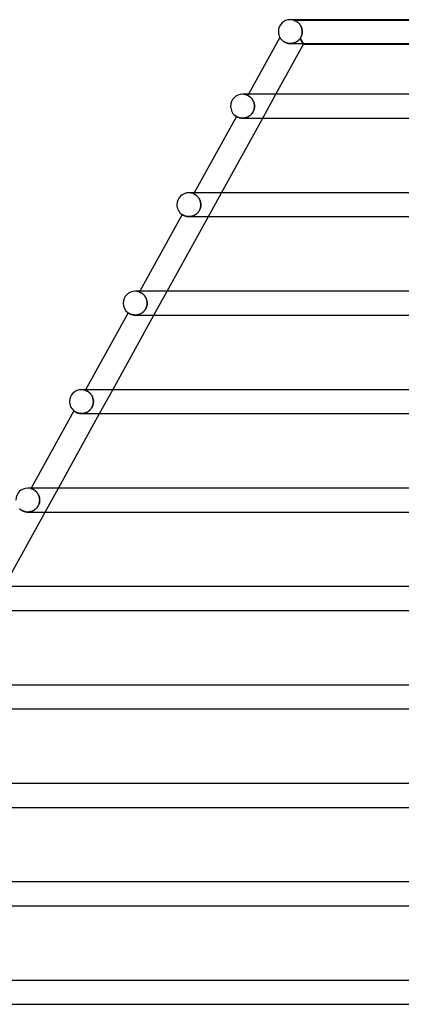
# Model space of a CAD drawing. Header units: millimetres. Extents: x -535 to 535, y -2 to 330.
# Tile 17 of 88: x -353 to -289, y 165 to 330. Entities that reach past the tile are written whole.
import ezdxf

# ---------------------------------------------------------------- set-up
doc = ezdxf.new("R2010")
doc.units = ezdxf.units.MM
doc.layers.add('HIDDEN', color=7, linetype='Continuous')
doc.layers.add('THICK', color=7, linetype='Continuous')

msp = doc.modelspace()

# ---------------------------------------------------------------- linework, layer by layer
at = {"layer": 'HIDDEN'}
for p, q in [((-307.37, 329.9), (-307.38, 329.9)), ((-307.38, 329.9), (-307.37, 329.9)), ((-307.38, 329.9), (-279.62, 329.9)), ((-307.36, 329.89), (-307.37, 329.9)), ((-307.37, 329.9), (-307.36, 329.89)), ((-307.34, 329.89), (-307.36, 329.89)), ((-307.36, 329.89), (-307.33, 329.89)), ((-307.31, 329.88), (-307.34, 329.89)), ((-307.33, 329.89), (-307.3, 329.87)), ((-307.28, 329.87), (-307.31, 329.88)), ((-307.3, 329.87), (-307.26, 329.86)), ((-307.25, 329.85), (-307.28, 329.87)), ((-307.26, 329.86), (-307.22, 329.84)), ((-307.21, 329.84), (-307.25, 329.85)), ((-307.22, 329.84), (-307.18, 329.82)), ((-307.16, 329.82), (-307.21, 329.84)), ((-307.18, 329.82), (-307.14, 329.8)), ((-307.11, 329.79), (-307.16, 329.82)), ((-307.14, 329.8), (-307.09, 329.78)), ((-307.06, 329.77), (-307.11, 329.79)), ((-307.09, 329.78), (-307.04, 329.75)), ((-307.01, 329.74), (-307.06, 329.77)), ((-307.04, 329.75), (-306.99, 329.72)), ((-306.95, 329.7), (-307.01, 329.74)), ((-306.99, 329.72), (-306.93, 329.69)), ((-306.89, 329.67), (-306.95, 329.7)), ((-306.93, 329.69), (-306.87, 329.65)), ((-306.83, 329.62), (-306.89, 329.67)), ((-306.87, 329.65), (-306.81, 329.61)), ((-306.77, 329.58), (-306.83, 329.62)), ((-306.81, 329.61), (-306.75, 329.57)), ((-306.71, 329.53), (-306.77, 329.58)), ((-306.75, 329.57), (-306.69, 329.52)), ((-306.65, 329.48), (-306.71, 329.53)), ((-306.69, 329.52), (-306.63, 329.46)), ((-306.59, 329.42), (-306.65, 329.48)), ((-306.63, 329.46), (-306.57, 329.4)), ((-306.53, 329.36), (-306.59, 329.42)), ((-306.57, 329.4), (-306.51, 329.34)), ((-306.47, 329.29), (-306.53, 329.36)), ((-306.51, 329.34), (-306.46, 329.27)), ((-306.42, 329.23), (-306.47, 329.29)), ((-306.46, 329.27), (-306.4, 329.21)), ((-306.36, 329.15), (-306.42, 329.23)), ((-306.4, 329.21), (-306.35, 329.13)), ((-306.31, 329.07), (-306.36, 329.15)), ((-306.35, 329.13), (-306.3, 329.05)), ((-306.26, 328.99), (-306.31, 329.07)), ((-306.3, 329.05), (-306.25, 328.97)), ((-306.21, 328.91), (-306.26, 328.99)), ((-306.25, 328.97), (-306.2, 328.89)), ((-306.17, 328.82), (-306.21, 328.91)), ((-306.2, 328.89), (-306.16, 328.8)), ((-306.13, 328.73), (-306.17, 328.82)), ((-306.16, 328.8), (-306.13, 328.71)), ((-306.1, 328.63), (-306.13, 328.73)), ((-306.13, 328.71), (-306.09, 328.62)), ((-306.07, 328.53), (-306.1, 328.63)), ((-306.09, 328.62), (-306.06, 328.52)), ((-306.04, 328.43), (-306.07, 328.53)), ((-306.06, 328.52), (-306.04, 328.42)), ((-306.02, 328.32), (-306.04, 328.43)), ((-306.04, 328.42), (-306.02, 328.32)), ((-309.73, 327), (-309.73, 327)), ((-309.73, 327), (-309.72, 326.98)), ((-309.72, 326.98), (-309.71, 326.97)), ((-309.71, 326.97), (-309.7, 326.94)), ((-309.7, 326.94), (-309.67, 326.91)), ((-309.67, 326.91), (-309.65, 326.87)), ((-309.65, 326.87), (-309.62, 326.83)), ((-309.62, 326.83), (-309.58, 326.78)), ((-309.58, 326.78), (-309.54, 326.73)), ((-309.54, 326.73), (-309.49, 326.67)), ((-306.51, 326.66), (-306.43, 326.76)), ((-306.42, 326.77), (-306.5, 326.67)), ((-306.43, 326.76), (-306.34, 326.87)), ((-306.34, 326.87), (-306.42, 326.77)), ((-306.3, 326.93), (-306.34, 326.87)), ((-306.34, 326.87), (-306.3, 326.93)), ((-306.34, 326.87), (-305.77, 325.9)), ((-305.83, 326), (-306.34, 326.87)), ((-306.26, 327), (-306.3, 326.93)), ((-306.3, 326.93), (-306.26, 327)), ((-306.23, 327.06), (-306.26, 327)), ((-306.26, 327), (-306.23, 327.06)), ((-306.19, 327.13), (-306.23, 327.06)), ((-306.23, 327.06), (-306.19, 327.13)), ((-306.16, 327.2), (-306.19, 327.13)), ((-306.19, 327.13), (-306.16, 327.2)), ((-306.13, 327.27), (-306.16, 327.2)), ((-306.16, 327.2), (-306.13, 327.27)), ((-306.1, 327.35), (-306.13, 327.27)), ((-306.13, 327.27), (-306.1, 327.35)), ((-306.08, 327.42), (-306.1, 327.35)), ((-306.1, 327.35), (-306.08, 327.42)), ((-306.06, 327.5), (-306.08, 327.42)), ((-306.08, 327.42), (-306.06, 327.5)), ((-306.04, 327.58), (-306.06, 327.5)), ((-306.06, 327.5), (-306.04, 327.58)), ((-306.02, 327.66), (-306.04, 327.58)), ((-306.04, 327.58), (-306.02, 327.66)), ((-306.01, 328.22), (-306.02, 328.32)), ((-306.02, 328.32), (-306, 328.21)), ((-306.01, 327.74), (-306.02, 327.66)), ((-306.02, 327.66), (-306.01, 327.74)), ((-306, 328.11), (-306.01, 328.22)), ((-306, 327.82), (-306.01, 327.74)), ((-306.01, 327.74), (-306, 327.82)), ((-306, 328.21), (-306, 328.11)), ((-305.99, 328), (-306, 328.11)), ((-306, 328.11), (-305.99, 328)), ((-305.99, 327.93), (-306, 327.92)), ((-306, 327.92), (-305.99, 327.93)), ((-306, 327.92), (-306, 327.9)), ((-306, 327.9), (-306, 327.92)), ((-306, 327.9), (-306, 327.82)), ((-306, 327.82), (-306, 327.9)), ((-305.99, 328), (-305.99, 327.98)), ((-305.99, 327.98), (-305.99, 328)), ((-305.99, 327.98), (-305.99, 327.97)), ((-305.99, 327.97), (-305.99, 327.98)), ((-305.99, 327.97), (-305.99, 327.95)), ((-305.99, 327.95), (-305.99, 327.97)), ((-305.99, 327.95), (-305.99, 327.93)), ((-305.99, 327.93), (-305.99, 327.95)), ((-309.49, 326.67), (-309.44, 326.61)), ((-309.44, 326.61), (-309.38, 326.56)), ((-309.38, 326.56), (-309.32, 326.5)), ((-309.32, 326.5), (-309.24, 326.44)), ((-309.24, 326.44), (-309.17, 326.38)), ((-309.17, 326.38), (-309.08, 326.32)), ((-309.08, 326.32), (-308.99, 326.27)), ((-308.99, 326.27), (-308.9, 326.22)), ((-308.9, 326.22), (-308.8, 326.17)), ((-308.8, 326.17), (-308.69, 326.12)), ((-308.69, 326.12), (-308.58, 326.09)), ((-308.58, 326.09), (-308.46, 326.06)), ((-308.46, 326.06), (-308.34, 326.03)), ((-308.34, 326.03), (-308.22, 326.01)), ((-308.22, 326.01), (-308.1, 326)), ((-308.1, 326), (-307.97, 326)), ((-307.85, 326.01), (-307.98, 326)), ((-307.97, 326), (-307.85, 326.01)), ((-307.85, 326.01), (-307.72, 326.02)), ((-307.72, 326.02), (-307.85, 326.01)), ((-307.72, 326.02), (-307.6, 326.04)), ((-307.59, 326.04), (-307.72, 326.02)), ((-307.6, 326.04), (-307.47, 326.07)), ((-307.47, 326.07), (-307.59, 326.04)), ((-307.47, 326.07), (-307.35, 326.11)), ((-307.34, 326.11), (-307.47, 326.07)), ((-307.35, 326.11), (-307.24, 326.15)), ((-307.23, 326.15), (-307.34, 326.11)), ((-307.24, 326.15), (-307.12, 326.2)), ((-307.11, 326.21), (-307.23, 326.15)), ((-307.12, 326.2), (-307.01, 326.26)), ((-307, 326.27), (-307.11, 326.21)), ((-307.01, 326.26), (-306.91, 326.32)), ((-306.89, 326.33), (-307, 326.27)), ((-306.91, 326.32), (-306.8, 326.39)), ((-306.79, 326.41), (-306.89, 326.33)), ((-306.8, 326.39), (-306.7, 326.47)), ((-306.69, 326.49), (-306.79, 326.41)), ((-306.7, 326.47), (-306.61, 326.56)), ((-306.59, 326.57), (-306.69, 326.49)), ((-306.61, 326.56), (-306.51, 326.66)), ((-306.5, 326.67), (-306.59, 326.57)), ((-314.98, 317.5), (-315.1, 317.28)), ((-315.09, 317.28), (-315.1, 317.28)), ((-315.1, 317.28), (-315.09, 317.28)), ((-315.08, 317.27), (-315.09, 317.28)), ((-315.09, 317.28), (-315.09, 317.28)), ((-315.09, 317.28), (-315.09, 317.28)), ((-315.09, 317.28), (-315.08, 317.27)), ((-315.06, 317.27), (-315.08, 317.27)), ((-315.08, 317.27), (-315.06, 317.27)), ((-315.04, 317.26), (-315.06, 317.27)), ((-315.06, 317.27), (-315.04, 317.25)), ((-315.02, 317.24), (-315.04, 317.26)), ((-315.04, 317.25), (-315.02, 317.24)), ((-314.99, 317.23), (-315.02, 317.24)), ((-315.02, 317.24), (-314.99, 317.23)), ((-314.96, 317.21), (-314.99, 317.23)), ((-314.99, 317.23), (-314.96, 317.21)), ((-314.92, 317.19), (-314.96, 317.21)), ((-314.96, 317.21), (-314.92, 317.19)), ((-314.89, 317.16), (-314.92, 317.19)), ((-314.92, 317.19), (-314.89, 317.16)), ((-314.84, 317.13), (-314.89, 317.16)), ((-314.89, 317.16), (-314.85, 317.13)), ((-314.85, 317.13), (-314.8, 317.1)), ((-314.8, 317.1), (-314.84, 317.13)), ((-314.75, 317.07), (-314.8, 317.1)), ((-314.8, 317.1), (-314.76, 317.07)), ((-314.76, 317.07), (-314.71, 317.03)), ((-314.71, 317.03), (-314.75, 317.07)), ((-314.66, 316.98), (-314.71, 317.03)), ((-314.71, 317.03), (-314.66, 316.99)), ((-314.66, 316.99), (-314.61, 316.94)), ((-314.61, 316.94), (-314.66, 316.98)), ((-314.55, 316.89), (-314.61, 316.94)), ((-314.61, 316.94), (-314.56, 316.89)), ((-314.56, 316.89), (-314.51, 316.84)), ((-314.5, 316.83), (-314.55, 316.89)), ((-314.51, 316.84), (-314.46, 316.78)), ((-314.45, 316.77), (-314.5, 316.83)), ((-312.62, 313.5), (-310.41, 317.5)), ((-314.46, 316.78), (-314.41, 316.72)), ((-314.4, 316.71), (-314.45, 316.77)), ((-314.41, 316.72), (-314.36, 316.65)), ((-314.35, 316.64), (-314.4, 316.71)), ((-314.36, 316.65), (-314.31, 316.58)), ((-314.3, 316.57), (-314.35, 316.64)), ((-314.31, 316.58), (-314.27, 316.51)), ((-314.26, 316.49), (-314.3, 316.57)), ((-314.27, 316.51), (-314.22, 316.43)), ((-314.22, 316.41), (-314.26, 316.49)), ((-314.22, 316.43), (-314.18, 316.35)), ((-314.17, 316.33), (-314.22, 316.41)), ((-314.18, 316.35), (-314.14, 316.26)), ((-314.14, 316.25), (-314.17, 316.33)), ((-314.14, 316.26), (-314.11, 316.17)), ((-314.11, 316.16), (-314.14, 316.25)), ((-314.11, 316.17), (-314.08, 316.08)), ((-314.08, 316.07), (-314.11, 316.16)), ((-314.08, 316.08), (-314.05, 315.99)), ((-314.05, 315.98), (-314.08, 316.07)), ((-314.05, 315.99), (-314.03, 315.89)), ((-314.03, 315.88), (-314.05, 315.98)), ((-314.03, 315.89), (-314.02, 315.8)), ((-314.01, 315.79), (-314.03, 315.88)), ((-314.03, 315.11), (-314.01, 315.24)), ((-314.01, 315.24), (-314.03, 315.11)), ((-314.02, 315.8), (-314, 315.7)), ((-314, 315.69), (-314.01, 315.79)), ((-314.01, 315.24), (-314, 315.37)), ((-314, 315.37), (-314.01, 315.24)), ((-314, 315.7), (-314, 315.6)), ((-314, 315.6), (-314, 315.69)), ((-313.99, 315.5), (-314, 315.6)), ((-314, 315.6), (-313.99, 315.5)), ((-314, 315.37), (-313.99, 315.5)), ((-313.99, 315.5), (-314, 315.37)), ((-317.03, 313.79), (-317.03, 313.78)), ((-317.03, 313.78), (-317.01, 313.78)), ((-317.01, 313.78), (-316.99, 313.77)), ((-316.99, 313.77), (-316.97, 313.75)), ((-316.97, 313.75), (-316.93, 313.73)), ((-316.93, 313.73), (-316.89, 313.71)), ((-316.89, 313.71), (-316.84, 313.69)), ((-316.84, 313.69), (-316.79, 313.66)), ((-316.79, 313.66), (-316.73, 313.64)), ((-316.73, 313.64), (-316.66, 313.61)), ((-316.66, 313.61), (-316.58, 313.59)), ((-316.58, 313.59), (-316.5, 313.56)), ((-316.5, 313.56), (-316.41, 313.54)), ((-316.41, 313.54), (-316.31, 313.53)), ((-316.31, 313.53), (-316.21, 313.51)), ((-316.21, 313.51), (-316.1, 313.5)), ((-316.1, 313.5), (-315.99, 313.5)), ((-315.99, 313.5), (-315.88, 313.5)), ((-315.88, 313.5), (-315.99, 313.5)), ((-315.88, 313.5), (-315.76, 313.51)), ((-315.76, 313.51), (-315.88, 313.5)), ((-315.76, 313.51), (-315.64, 313.53)), ((-315.63, 313.53), (-315.76, 313.51)), ((-315.64, 313.53), (-315.52, 313.56)), ((-315.51, 313.56), (-315.63, 313.53)), ((-315.52, 313.56), (-315.4, 313.59)), ((-315.39, 313.59), (-315.51, 313.56)), ((-315.4, 313.59), (-315.28, 313.63)), ((-315.27, 313.64), (-315.39, 313.59)), ((-315.28, 313.63), (-315.16, 313.68)), ((-315.15, 313.69), (-315.27, 313.64)), ((-315.16, 313.68), (-315.04, 313.74)), ((-315.04, 313.74), (-315.15, 313.69)), ((-315.04, 313.74), (-314.93, 313.81)), ((-314.93, 313.81), (-315.04, 313.74)), ((-314.93, 313.81), (-314.82, 313.88)), ((-314.82, 313.88), (-314.93, 313.81)), ((-314.82, 313.88), (-314.71, 313.96)), ((-314.71, 313.96), (-314.82, 313.88)), ((-314.71, 313.96), (-314.61, 314.05)), ((-314.61, 314.05), (-314.71, 313.96)), ((-314.61, 314.05), (-314.52, 314.15)), ((-314.52, 314.15), (-314.61, 314.05)), ((-314.52, 314.15), (-314.43, 314.26)), ((-314.43, 314.25), (-314.52, 314.15)), ((-314.43, 314.26), (-314.35, 314.37)), ((-314.35, 314.36), (-314.43, 314.25)), ((-314.35, 314.37), (-314.27, 314.48)), ((-314.27, 314.48), (-314.35, 314.36)), ((-314.27, 314.48), (-314.21, 314.6)), ((-314.21, 314.6), (-314.27, 314.48)), ((-314.21, 314.6), (-314.15, 314.73)), ((-314.15, 314.72), (-314.21, 314.6)), ((-314.15, 314.73), (-314.1, 314.86)), ((-314.1, 314.85), (-314.15, 314.72)), ((-314.1, 314.86), (-314.06, 314.98)), ((-314.06, 314.98), (-314.1, 314.85)), ((-314.06, 314.98), (-314.03, 315.11)), ((-314.03, 315.11), (-314.06, 314.98)), ((-324.09, 301), (-324.18, 300.83)), ((-324.17, 300.82), (-324.18, 300.82)), ((-324.18, 300.82), (-324.18, 300.83)), ((-324.18, 300.83), (-324.18, 300.82)), ((-324.18, 300.82), (-324.17, 300.82)), ((-324.16, 300.82), (-324.17, 300.82)), ((-324.17, 300.82), (-324.16, 300.82)), ((-324.15, 300.81), (-324.16, 300.82)), ((-324.16, 300.82), (-324.14, 300.81)), ((-324.12, 300.8), (-324.15, 300.81)), ((-324.14, 300.81), (-324.12, 300.8)), ((-324.1, 300.79), (-324.12, 300.8)), ((-324.12, 300.8), (-324.1, 300.78)), ((-324.07, 300.77), (-324.1, 300.79)), ((-324.1, 300.78), (-324.07, 300.77)), ((-324.03, 300.75), (-324.07, 300.77)), ((-324.07, 300.77), (-324.03, 300.75)), ((-324, 300.73), (-324.03, 300.75)), ((-324.03, 300.75), (-323.99, 300.73)), ((-323.96, 300.71), (-324, 300.73)), ((-323.99, 300.73), (-323.95, 300.71)), ((-323.91, 300.68), (-323.96, 300.71)), ((-323.95, 300.71), (-323.91, 300.68)), ((-323.86, 300.65), (-323.91, 300.68)), ((-323.91, 300.68), (-323.87, 300.65)), ((-323.87, 300.65), (-323.82, 300.61)), ((-323.81, 300.61), (-323.86, 300.65)), ((-323.82, 300.61), (-323.77, 300.58)), ((-323.76, 300.57), (-323.81, 300.61)), ((-323.77, 300.58), (-323.71, 300.53)), ((-323.71, 300.53), (-323.76, 300.57)), ((-323.65, 300.48), (-323.71, 300.53)), ((-323.71, 300.53), (-323.66, 300.49)), ((-323.66, 300.49), (-323.6, 300.44)), ((-323.6, 300.43), (-323.65, 300.48)), ((-323.6, 300.44), (-323.55, 300.38)), ((-323.54, 300.37), (-323.6, 300.43)), ((-323.55, 300.38), (-323.49, 300.32)), ((-323.49, 300.31), (-323.54, 300.37)), ((-323.49, 300.32), (-323.44, 300.26)), ((-323.43, 300.25), (-323.49, 300.31)), ((-321.73, 297), (-319.52, 301)), ((-323.44, 300.26), (-323.39, 300.19)), ((-323.38, 300.18), (-323.43, 300.25)), ((-323.39, 300.19), (-323.33, 300.11)), ((-323.33, 300.11), (-323.38, 300.18)), ((-323.28, 300.03), (-323.33, 300.11)), ((-323.33, 300.11), (-323.29, 300.04)), ((-323.29, 300.04), (-323.24, 299.96)), ((-323.23, 299.95), (-323.28, 300.03)), ((-323.24, 299.96), (-323.19, 299.87)), ((-323.19, 299.86), (-323.23, 299.95)), ((-323.19, 299.87), (-323.15, 299.78)), ((-323.15, 299.77), (-323.19, 299.86)), ((-323.15, 299.78), (-323.12, 299.69)), ((-323.11, 299.68), (-323.15, 299.77)), ((-323.12, 299.69), (-323.09, 299.6)), ((-323.08, 299.59), (-323.11, 299.68)), ((-323.09, 299.6), (-323.06, 299.5)), ((-323.06, 299.5), (-323.08, 299.59)), ((-323.03, 299.4), (-323.06, 299.5)), ((-323.06, 299.5), (-323.04, 299.41)), ((-323.04, 299.41), (-323.02, 299.31)), ((-323.02, 299.3), (-323.03, 299.4)), ((-323.03, 298.61), (-323.01, 298.74)), ((-323.01, 298.74), (-323.03, 298.6)), ((-323.02, 299.31), (-323, 299.21)), ((-323, 299.2), (-323.02, 299.3)), ((-323.01, 298.74), (-323, 298.87)), ((-323, 298.87), (-323.01, 298.74)), ((-323, 299.21), (-323, 299.1)), ((-323, 299.1), (-323, 299.2)), ((-322.99, 299), (-323, 299.1)), ((-323, 299.1), (-322.99, 299)), ((-323, 298.87), (-322.99, 299)), ((-322.99, 299), (-323, 298.87)), ((-326.11, 297.34), (-326.11, 297.33)), ((-326.11, 297.33), (-326.1, 297.33)), ((-326.1, 297.33), (-326.08, 297.32)), ((-326.08, 297.32), (-326.06, 297.3)), ((-326.06, 297.3), (-326.03, 297.28)), ((-326.03, 297.28), (-325.99, 297.26)), ((-325.99, 297.26), (-325.95, 297.24)), ((-325.95, 297.24), (-325.9, 297.22)), ((-325.9, 297.22), (-325.85, 297.19)), ((-325.85, 297.19), (-325.79, 297.16)), ((-325.79, 297.16), (-325.72, 297.14)), ((-325.72, 297.14), (-325.65, 297.11)), ((-325.65, 297.11), (-325.57, 297.08)), ((-325.57, 297.08), (-325.49, 297.06)), ((-325.49, 297.06), (-325.4, 297.04)), ((-325.4, 297.04), (-325.3, 297.02)), ((-325.3, 297.02), (-325.2, 297.01)), ((-325.2, 297.01), (-325.1, 297)), ((-325.1, 297), (-324.99, 297)), ((-324.99, 297), (-324.88, 297)), ((-324.87, 297), (-324.99, 297)), ((-324.99, 297), (-324.99, 297)), ((-324.88, 297), (-324.77, 297.01)), ((-324.75, 297.02), (-324.87, 297)), ((-324.77, 297.01), (-324.65, 297.03)), ((-324.63, 297.03), (-324.75, 297.02)), ((-324.65, 297.03), (-324.54, 297.05)), ((-324.51, 297.06), (-324.63, 297.03)), ((-324.54, 297.05), (-324.42, 297.08)), ((-324.38, 297.1), (-324.51, 297.06)), ((-324.42, 297.08), (-324.31, 297.12)), ((-324.26, 297.14), (-324.38, 297.1)), ((-324.31, 297.12), (-324.2, 297.17)), ((-324.15, 297.19), (-324.26, 297.14)), ((-324.2, 297.17), (-324.09, 297.22)), ((-324.04, 297.24), (-324.15, 297.19)), ((-324.09, 297.22), (-323.98, 297.27)), ((-323.93, 297.31), (-324.04, 297.24)), ((-323.98, 297.27), (-323.88, 297.34)), ((-323.82, 297.38), (-323.93, 297.31)), ((-323.88, 297.34), (-323.78, 297.41)), ((-323.72, 297.46), (-323.82, 297.38)), ((-323.78, 297.41), (-323.68, 297.49)), ((-323.62, 297.55), (-323.72, 297.46)), ((-323.68, 297.49), (-323.59, 297.57)), ((-323.52, 297.64), (-323.62, 297.55)), ((-323.59, 297.57), (-323.5, 297.67)), ((-323.44, 297.75), (-323.52, 297.64)), ((-323.5, 297.67), (-323.42, 297.77)), ((-323.35, 297.86), (-323.44, 297.75)), ((-323.42, 297.77), (-323.34, 297.87)), ((-323.28, 297.97), (-323.35, 297.86)), ((-323.34, 297.87), (-323.27, 297.99)), ((-323.21, 298.09), (-323.28, 297.97)), ((-323.27, 297.99), (-323.21, 298.1)), ((-323.21, 298.1), (-323.15, 298.22)), ((-323.15, 298.21), (-323.21, 298.09)), ((-323.15, 298.22), (-323.1, 298.35)), ((-323.11, 298.34), (-323.15, 298.21)), ((-323.06, 298.47), (-323.11, 298.34)), ((-323.1, 298.35), (-323.06, 298.48)), ((-323.06, 298.48), (-323.03, 298.61)), ((-323.03, 298.6), (-323.06, 298.47)), ((-333.2, 284.5), (-333.27, 284.36)), ((-333.26, 284.36), (-333.27, 284.36)), ((-333.27, 284.36), (-333.27, 284.36)), ((-333.27, 284.36), (-333.27, 284.36)), ((-333.27, 284.36), (-333.26, 284.36)), ((-333.25, 284.35), (-333.26, 284.36)), ((-333.26, 284.36), (-333.25, 284.35)), ((-333.23, 284.35), (-333.25, 284.35)), ((-333.25, 284.35), (-333.23, 284.35)), ((-333.21, 284.34), (-333.23, 284.35)), ((-333.23, 284.35), (-333.21, 284.34)), ((-333.18, 284.32), (-333.21, 284.34)), ((-333.21, 284.34), (-333.18, 284.32)), ((-333.15, 284.31), (-333.18, 284.32)), ((-333.18, 284.32), (-333.15, 284.31)), ((-333.11, 284.29), (-333.15, 284.31)), ((-333.15, 284.31), (-333.11, 284.29)), ((-333.07, 284.27), (-333.11, 284.29)), ((-333.11, 284.29), (-333.07, 284.27)), ((-333.02, 284.25), (-333.07, 284.27)), ((-333.07, 284.27), (-333.03, 284.25)), ((-333.03, 284.25), (-332.99, 284.23)), ((-332.97, 284.22), (-333.02, 284.25)), ((-332.99, 284.23), (-332.94, 284.2)), ((-332.92, 284.19), (-332.97, 284.22)), ((-332.94, 284.2), (-332.89, 284.16)), ((-332.87, 284.15), (-332.92, 284.19)), ((-332.89, 284.16), (-332.83, 284.12)), ((-332.81, 284.11), (-332.87, 284.15)), ((-332.83, 284.12), (-332.77, 284.08)), ((-332.75, 284.07), (-332.81, 284.11)), ((-332.77, 284.08), (-332.72, 284.04)), ((-332.69, 284.02), (-332.75, 284.07)), ((-332.72, 284.04), (-332.66, 283.99)), ((-332.63, 283.96), (-332.69, 284.02)), ((-332.66, 283.99), (-332.6, 283.93)), ((-332.57, 283.9), (-332.63, 283.96)), ((-332.6, 283.93), (-332.54, 283.87)), ((-332.51, 283.84), (-332.57, 283.9)), ((-332.54, 283.87), (-332.48, 283.81)), ((-332.45, 283.78), (-332.51, 283.84)), ((-332.48, 283.81), (-332.42, 283.74)), ((-330.84, 280.5), (-328.63, 284.5)), ((-332.4, 283.7), (-332.45, 283.78)), ((-332.42, 283.74), (-332.37, 283.66)), ((-332.34, 283.63), (-332.4, 283.7)), ((-332.37, 283.66), (-332.31, 283.58)), ((-332.29, 283.55), (-332.34, 283.63)), ((-332.31, 283.58), (-332.26, 283.5)), ((-332.24, 283.46), (-332.29, 283.55)), ((-332.26, 283.5), (-332.22, 283.41)), ((-332.2, 283.38), (-332.24, 283.46)), ((-332.22, 283.41), (-332.17, 283.32)), ((-332.16, 283.29), (-332.2, 283.38)), ((-332.17, 283.32), (-332.13, 283.23)), ((-332.12, 283.2), (-332.16, 283.29)), ((-332.13, 283.23), (-332.1, 283.13)), ((-332.09, 283.1), (-332.12, 283.2)), ((-332.1, 283.13), (-332.07, 283.03)), ((-332.06, 283), (-332.09, 283.1)), ((-332.07, 283.03), (-332.04, 282.93)), ((-332.04, 282.91), (-332.06, 283)), ((-332.04, 282.93), (-332.02, 282.82)), ((-332.02, 282.81), (-332.04, 282.91)), ((-332.01, 282.22), (-332.04, 282.09)), ((-332.03, 282.14), (-332.01, 282.26)), ((-332.02, 282.82), (-332.01, 282.72)), ((-332, 282.7), (-332.02, 282.81)), ((-332.01, 282.72), (-332, 282.61)), ((-332.01, 282.26), (-332, 282.38)), ((-332, 282.36), (-332.01, 282.22)), ((-332, 282.6), (-332, 282.7)), ((-332, 282.61), (-331.99, 282.5)), ((-331.99, 282.5), (-332, 282.6)), ((-332, 282.38), (-331.99, 282.5)), ((-331.99, 282.5), (-332, 282.36)), ((-335.19, 280.89), (-335.19, 280.89)), ((-335.19, 280.89), (-335.18, 280.88)), ((-335.18, 280.88), (-335.16, 280.87)), ((-335.16, 280.87), (-335.13, 280.85)), ((-335.13, 280.85), (-335.1, 280.83)), ((-335.1, 280.83), (-335.07, 280.81)), ((-335.07, 280.81), (-335.02, 280.78)), ((-335.02, 280.78), (-334.97, 280.75)), ((-334.97, 280.75), (-334.92, 280.72)), ((-334.92, 280.72), (-334.85, 280.69)), ((-334.85, 280.69), (-334.78, 280.66)), ((-334.78, 280.66), (-334.71, 280.63)), ((-334.71, 280.63), (-334.62, 280.6)), ((-334.62, 280.6), (-334.53, 280.57)), ((-334.53, 280.57), (-334.43, 280.55)), ((-334.43, 280.55), (-334.33, 280.53)), ((-334.33, 280.53), (-334.22, 280.51)), ((-334.22, 280.51), (-334.11, 280.5)), ((-334.11, 280.5), (-333.99, 280.5)), ((-333.99, 280.5), (-333.88, 280.5)), ((-333.86, 280.5), (-333.99, 280.5)), ((-333.88, 280.5), (-333.76, 280.51)), ((-333.73, 280.52), (-333.86, 280.5)), ((-333.76, 280.51), (-333.64, 280.53)), ((-333.6, 280.54), (-333.73, 280.52)), ((-333.64, 280.53), (-333.52, 280.56)), ((-333.48, 280.57), (-333.6, 280.54)), ((-333.52, 280.56), (-333.4, 280.59)), ((-333.35, 280.61), (-333.48, 280.57)), ((-333.4, 280.59), (-333.28, 280.63)), ((-333.22, 280.65), (-333.35, 280.61)), ((-333.28, 280.63), (-333.16, 280.68)), ((-333.1, 280.71), (-333.22, 280.65)), ((-333.16, 280.68), (-333.05, 280.74)), ((-332.99, 280.77), (-333.1, 280.71)), ((-333.05, 280.74), (-332.94, 280.8)), ((-332.87, 280.84), (-332.99, 280.77)), ((-332.94, 280.8), (-332.83, 280.87)), ((-332.77, 280.92), (-332.87, 280.84)), ((-332.83, 280.87), (-332.73, 280.95)), ((-332.66, 281.01), (-332.77, 280.92)), ((-332.73, 280.95), (-332.63, 281.03)), ((-332.56, 281.1), (-332.66, 281.01)), ((-332.63, 281.03), (-332.54, 281.12)), ((-332.47, 281.2), (-332.56, 281.1)), ((-332.54, 281.12), (-332.46, 281.22)), ((-332.38, 281.31), (-332.47, 281.2)), ((-332.46, 281.22), (-332.38, 281.32)), ((-332.38, 281.32), (-332.3, 281.43)), ((-332.3, 281.43), (-332.38, 281.31)), ((-332.23, 281.55), (-332.3, 281.43)), ((-332.3, 281.43), (-332.24, 281.54)), ((-332.24, 281.54), (-332.18, 281.66)), ((-332.17, 281.68), (-332.23, 281.55)), ((-332.18, 281.66), (-332.13, 281.78)), ((-332.12, 281.81), (-332.17, 281.68)), ((-332.13, 281.78), (-332.09, 281.9)), ((-332.07, 281.95), (-332.12, 281.81)), ((-332.09, 281.9), (-332.05, 282.02)), ((-332.04, 282.09), (-332.07, 281.95)), ((-332.05, 282.02), (-332.03, 282.14)), ((-342.31, 268), (-342.37, 267.9)), ((-342.36, 267.9), (-342.37, 267.9)), ((-342.37, 267.9), (-342.36, 267.9)), ((-342.35, 267.89), (-342.36, 267.9)), ((-342.36, 267.9), (-342.35, 267.89)), ((-342.34, 267.89), (-342.35, 267.89)), ((-342.35, 267.89), (-342.34, 267.89)), ((-342.32, 267.88), (-342.34, 267.89)), ((-342.34, 267.89), (-342.32, 267.88)), ((-342.3, 267.87), (-342.32, 267.88)), ((-342.32, 267.88), (-342.29, 267.87)), ((-342.27, 267.86), (-342.3, 267.87)), ((-342.29, 267.87), (-342.26, 267.86)), ((-342.23, 267.85), (-342.27, 267.86)), ((-342.26, 267.86), (-342.23, 267.84)), ((-342.19, 267.83), (-342.23, 267.85)), ((-342.23, 267.84), (-342.19, 267.83)), ((-342.15, 267.81), (-342.19, 267.83)), ((-342.19, 267.83), (-342.14, 267.81)), ((-342.1, 267.79), (-342.15, 267.81)), ((-342.14, 267.81), (-342.1, 267.78)), ((-342.05, 267.76), (-342.1, 267.79)), ((-342.1, 267.78), (-342.04, 267.76)), ((-342, 267.73), (-342.05, 267.76)), ((-342.04, 267.76), (-341.99, 267.73)), ((-341.94, 267.7), (-342, 267.73)), ((-341.99, 267.73), (-341.93, 267.69)), ((-341.88, 267.66), (-341.94, 267.7)), ((-341.93, 267.69), (-341.88, 267.66)), ((-341.82, 267.61), (-341.88, 267.66)), ((-341.88, 267.66), (-341.81, 267.61)), ((-341.75, 267.57), (-341.82, 267.61)), ((-341.81, 267.61), (-341.75, 267.57)), ((-341.69, 267.51), (-341.75, 267.57)), ((-341.75, 267.57), (-341.69, 267.51)), ((-341.62, 267.46), (-341.69, 267.51)), ((-341.69, 267.51), (-341.63, 267.46)), ((-341.63, 267.46), (-341.56, 267.4)), ((-341.56, 267.39), (-341.62, 267.46)), ((-341.56, 267.4), (-341.5, 267.33)), ((-341.5, 267.32), (-341.56, 267.39)), ((-341.5, 267.33), (-341.44, 267.26)), ((-341.44, 267.25), (-341.5, 267.32)), ((-339.95, 264), (-337.74, 268)), ((-341.44, 267.26), (-341.38, 267.18)), ((-341.38, 267.17), (-341.44, 267.25)), ((-341.38, 267.18), (-341.32, 267.1)), ((-341.32, 267.09), (-341.38, 267.17)), ((-341.32, 267.1), (-341.27, 267.01)), ((-341.27, 267.01), (-341.32, 267.09)), ((-341.22, 266.92), (-341.27, 267.01)), ((-341.27, 267.01), (-341.22, 266.92)), ((-341.17, 266.82), (-341.22, 266.92)), ((-341.22, 266.92), (-341.17, 266.83)), ((-341.17, 266.83), (-341.13, 266.73)), ((-341.13, 266.73), (-341.17, 266.82)), ((-341.1, 266.63), (-341.13, 266.73)), ((-341.13, 266.73), (-341.1, 266.63)), ((-341.06, 266.53), (-341.1, 266.63)), ((-341.1, 266.63), (-341.07, 266.53)), ((-341.07, 266.53), (-341.04, 266.43)), ((-341.04, 266.42), (-341.06, 266.53)), ((-341.02, 265.66), (-341.05, 265.54)), ((-341.04, 266.43), (-341.02, 266.32)), ((-341.02, 266.32), (-341.04, 266.42)), ((-341.03, 265.63), (-341.01, 265.76)), ((-341.01, 266.21), (-341.02, 266.32)), ((-341.02, 266.32), (-341.01, 266.22)), ((-341.01, 265.77), (-341.02, 265.66)), ((-341.01, 266.22), (-341, 266.11)), ((-341, 266.11), (-341.01, 266.21)), ((-341, 265.89), (-341.01, 265.77)), ((-341.01, 265.76), (-341, 265.88)), ((-340.99, 266), (-341, 266.11)), ((-341, 266.11), (-340.99, 266)), ((-341, 265.88), (-340.99, 266)), ((-340.99, 266), (-341, 265.89)), ((-344.27, 264.45), (-344.27, 264.45)), ((-344.27, 264.45), (-344.26, 264.44)), ((-344.26, 264.44), (-344.24, 264.43)), ((-344.24, 264.43), (-344.22, 264.42)), ((-344.22, 264.42), (-344.2, 264.4)), ((-344.2, 264.4), (-344.17, 264.38)), ((-344.17, 264.38), (-344.13, 264.35)), ((-344.13, 264.35), (-344.09, 264.33)), ((-344.09, 264.33), (-344.05, 264.3)), ((-344.05, 264.3), (-344, 264.27)), ((-344, 264.27), (-343.94, 264.24)), ((-343.94, 264.24), (-343.88, 264.2)), ((-343.88, 264.2), (-343.81, 264.17)), ((-343.81, 264.17), (-343.74, 264.14)), ((-343.74, 264.14), (-343.66, 264.11)), ((-343.66, 264.11), (-343.58, 264.09)), ((-343.58, 264.09), (-343.49, 264.06)), ((-343.49, 264.06), (-343.4, 264.04)), ((-343.4, 264.04), (-343.3, 264.02)), ((-343.3, 264.02), (-343.2, 264.01)), ((-343.2, 264.01), (-343.1, 264)), ((-343.1, 264), (-342.99, 264)), ((-342.99, 264), (-342.89, 264)), ((-342.89, 264), (-342.99, 264)), ((-342.89, 264), (-342.78, 264.01)), ((-342.78, 264.01), (-342.89, 264)), ((-342.78, 264.01), (-342.67, 264.03)), ((-342.67, 264.03), (-342.78, 264.01)), ((-342.67, 264.03), (-342.57, 264.05)), ((-342.56, 264.05), (-342.67, 264.03)), ((-342.57, 264.05), (-342.46, 264.07)), ((-342.45, 264.07), (-342.56, 264.05)), ((-342.46, 264.07), (-342.35, 264.11)), ((-342.35, 264.11), (-342.45, 264.07)), ((-342.24, 264.15), (-342.35, 264.11)), ((-342.35, 264.11), (-342.25, 264.14)), ((-342.25, 264.14), (-342.15, 264.19)), ((-342.14, 264.19), (-342.24, 264.15)), ((-342.15, 264.19), (-342.05, 264.24)), ((-342.04, 264.24), (-342.14, 264.19)), ((-342.05, 264.24), (-341.95, 264.29)), ((-341.94, 264.3), (-342.04, 264.24)), ((-341.95, 264.29), (-341.86, 264.35)), ((-341.85, 264.36), (-341.94, 264.3)), ((-341.86, 264.35), (-341.77, 264.42)), ((-341.75, 264.43), (-341.85, 264.36)), ((-341.77, 264.42), (-341.68, 264.49)), ((-341.66, 264.51), (-341.75, 264.43)), ((-341.68, 264.49), (-341.59, 264.57)), ((-341.58, 264.59), (-341.66, 264.51)), ((-341.59, 264.57), (-341.51, 264.66)), ((-341.5, 264.68), (-341.58, 264.59)), ((-341.51, 264.66), (-341.44, 264.75)), ((-341.42, 264.77), (-341.5, 264.68)), ((-341.44, 264.75), (-341.36, 264.84)), ((-341.34, 264.87), (-341.42, 264.77)), ((-341.36, 264.84), (-341.29, 264.95)), ((-341.28, 264.98), (-341.34, 264.87)), ((-341.29, 264.95), (-341.23, 265.05)), ((-341.21, 265.09), (-341.28, 264.98)), ((-341.23, 265.05), (-341.18, 265.16)), ((-341.16, 265.2), (-341.21, 265.09)), ((-341.18, 265.16), (-341.13, 265.28)), ((-341.12, 265.31), (-341.16, 265.2)), ((-341.13, 265.28), (-341.09, 265.39)), ((-341.08, 265.43), (-341.12, 265.31)), ((-341.09, 265.39), (-341.05, 265.51)), ((-341.05, 265.54), (-341.08, 265.43)), ((-341.05, 265.51), (-341.03, 265.63)), ((-351.42, 251.5), (-351.46, 251.43)), ((-351.45, 251.42), (-351.46, 251.42)), ((-351.46, 251.42), (-351.46, 251.43)), ((-351.46, 251.43), (-351.46, 251.42)), ((-351.46, 251.42), (-351.45, 251.42)), ((-351.43, 251.42), (-351.45, 251.42)), ((-351.45, 251.42), (-351.43, 251.42)), ((-351.41, 251.41), (-351.43, 251.42)), ((-351.43, 251.42), (-351.41, 251.41)), ((-351.38, 251.4), (-351.41, 251.41)), ((-351.41, 251.41), (-351.38, 251.4)), ((-351.35, 251.39), (-351.38, 251.4)), ((-351.38, 251.4), (-351.35, 251.39)), ((-351.31, 251.38), (-351.35, 251.39)), ((-351.35, 251.39), (-351.31, 251.38)), ((-351.27, 251.36), (-351.31, 251.38)), ((-351.31, 251.38), (-351.27, 251.36)), ((-351.22, 251.34), (-351.27, 251.36)), ((-351.27, 251.36), (-351.22, 251.34)), ((-351.17, 251.32), (-351.22, 251.34)), ((-351.22, 251.34), (-351.17, 251.32)), ((-351.11, 251.29), (-351.17, 251.32)), ((-351.17, 251.32), (-351.12, 251.3)), ((-351.12, 251.3), (-351.06, 251.27)), ((-351.05, 251.26), (-351.11, 251.29)), ((-351.06, 251.27), (-351, 251.23)), ((-350.99, 251.23), (-351.05, 251.26)), ((-351, 251.23), (-350.94, 251.2)), ((-350.93, 251.19), (-350.99, 251.23)), ((-350.94, 251.2), (-350.87, 251.15)), ((-350.86, 251.15), (-350.93, 251.19)), ((-350.87, 251.15), (-350.81, 251.11)), ((-350.79, 251.1), (-350.86, 251.15)), ((-350.81, 251.11), (-350.74, 251.05)), ((-350.72, 251.04), (-350.79, 251.1)), ((-350.74, 251.05), (-350.67, 251)), ((-350.65, 250.98), (-350.72, 251.04)), ((-350.67, 251), (-350.6, 250.93)), ((-350.59, 250.92), (-350.65, 250.98)), ((-350.6, 250.93), (-350.53, 250.87)), ((-350.52, 250.85), (-350.59, 250.92)), ((-350.53, 250.87), (-350.47, 250.79)), ((-350.45, 250.77), (-350.52, 250.85)), ((-349.06, 247.5), (-346.85, 251.5)), ((-350.47, 250.79), (-350.41, 250.71)), ((-350.39, 250.7), (-350.45, 250.77)), ((-350.41, 250.71), (-350.35, 250.63)), ((-350.33, 250.61), (-350.39, 250.7)), ((-350.35, 250.63), (-350.29, 250.54)), ((-350.28, 250.52), (-350.33, 250.61)), ((-350.29, 250.54), (-350.23, 250.45)), ((-350.22, 250.43), (-350.28, 250.52)), ((-350.23, 250.45), (-350.19, 250.35)), ((-350.18, 250.33), (-350.22, 250.43)), ((-350.19, 250.35), (-350.14, 250.25)), ((-350.13, 250.24), (-350.18, 250.33)), ((-350.14, 250.25), (-350.1, 250.15)), ((-350.1, 250.13), (-350.13, 250.24)), ((-350.1, 250.15), (-350.07, 250.05)), ((-350.07, 250.03), (-350.1, 250.13)), ((-350.07, 250.05), (-350.04, 249.94)), ((-350.04, 249.93), (-350.07, 250.03)), ((-350.04, 249.94), (-350.02, 249.83)), ((-350.02, 249.82), (-350.04, 249.93)), ((-350.01, 249.26), (-350.03, 249.14)), ((-350.03, 249.13), (-350.01, 249.25)), ((-350.02, 249.83), (-350.01, 249.72)), ((-350.01, 249.71), (-350.02, 249.82)), ((-350.01, 249.72), (-350, 249.61)), ((-350, 249.61), (-350.01, 249.71)), ((-350.01, 249.25), (-350, 249.38)), ((-350, 249.38), (-350.01, 249.26)), ((-349.99, 249.5), (-350, 249.61)), ((-350, 249.61), (-349.99, 249.5)), ((-350, 249.38), (-349.99, 249.5)), ((-349.99, 249.5), (-350, 249.38)), ((-353.34, 248.02), (-353.34, 248.01)), ((-353.34, 248.01), (-353.33, 248)), ((-353.33, 248), (-353.31, 247.99)), ((-353.31, 247.99), (-353.29, 247.97)), ((-353.29, 247.97), (-353.25, 247.94)), ((-353.25, 247.94), (-353.22, 247.91)), ((-353.22, 247.91), (-353.17, 247.88)), ((-353.17, 247.88), (-353.12, 247.84)), ((-353.12, 247.84), (-353.06, 247.81)), ((-353.06, 247.81), (-353, 247.77)), ((-353, 247.77), (-352.93, 247.73)), ((-352.93, 247.73), (-352.85, 247.69)), ((-352.85, 247.69), (-352.76, 247.65)), ((-352.76, 247.65), (-352.67, 247.62)), ((-352.67, 247.62), (-352.57, 247.58)), ((-352.57, 247.58), (-352.47, 247.56)), ((-352.47, 247.56), (-352.36, 247.53)), ((-352.36, 247.53), (-352.24, 247.51)), ((-352.24, 247.51), (-352.12, 247.5)), ((-352.12, 247.5), (-352, 247.5)), ((-352, 247.5), (-351.87, 247.5)), ((-351.87, 247.5), (-351.99, 247.5)), ((-351.87, 247.5), (-351.74, 247.52)), ((-351.74, 247.52), (-351.87, 247.5)), ((-351.74, 247.52), (-351.61, 247.54)), ((-351.61, 247.54), (-351.74, 247.52)), ((-351.61, 247.54), (-351.49, 247.57)), ((-351.48, 247.57), (-351.61, 247.54)), ((-351.49, 247.57), (-351.36, 247.6)), ((-351.36, 247.6), (-351.48, 247.57)), ((-351.36, 247.6), (-351.24, 247.65)), ((-351.23, 247.65), (-351.36, 247.6)), ((-351.24, 247.65), (-351.12, 247.7)), ((-351.12, 247.7), (-351.23, 247.65)), ((-351, 247.77), (-351.12, 247.7)), ((-351.12, 247.7), (-351, 247.76)), ((-350.89, 247.84), (-351, 247.77)), ((-351, 247.76), (-350.89, 247.83)), ((-350.89, 247.83), (-350.78, 247.91)), ((-350.78, 247.91), (-350.89, 247.84)), ((-350.67, 248), (-350.78, 247.91)), ((-350.78, 247.91), (-350.68, 247.99)), ((-350.68, 247.99), (-350.58, 248.09)), ((-350.57, 248.09), (-350.67, 248)), ((-350.58, 248.09), (-350.49, 248.18)), ((-350.48, 248.19), (-350.57, 248.09)), ((-350.49, 248.18), (-350.41, 248.29)), ((-350.4, 248.3), (-350.48, 248.19)), ((-350.41, 248.29), (-350.33, 248.39)), ((-350.32, 248.41), (-350.4, 248.3)), ((-350.33, 248.39), (-350.26, 248.51)), ((-350.25, 248.52), (-350.32, 248.41)), ((-350.26, 248.51), (-350.2, 248.63)), ((-350.19, 248.64), (-350.25, 248.52)), ((-350.2, 248.63), (-350.14, 248.75)), ((-350.13, 248.76), (-350.19, 248.64)), ((-350.14, 248.75), (-350.09, 248.87)), ((-350.09, 248.89), (-350.13, 248.76)), ((-350.05, 249.01), (-350.09, 248.89)), ((-350.09, 248.87), (-350.06, 249)), ((-350.06, 249), (-350.03, 249.13)), ((-350.03, 249.14), (-350.05, 249.01))]:
    msp.add_line(p, q, dxfattribs=at)
for centre, start in [((-308, 328), 71.8047), ((-316, 315.5), 63.1558), ((-325, 299), 65.931), ((-334, 282.5), 68.7168), ((-343, 266), 71.5211), ((-352, 249.5), 74.351)]:
    msp.add_arc(centre, 2, start, 90, dxfattribs=at)
at = {"layer": 'THICK'}
for p, q in [((-307.63, 330), (-308, 330)), ((308, 330), (-308, 330)), ((-309.73, 327), (-314.98, 317.5)), ((-309.72, 326.98), (-309.73, 327)), ((-309.73, 327), (-309.73, 327)), ((-309.71, 326.96), (-309.72, 326.98)), ((-309.69, 326.93), (-309.71, 326.96)), ((-309.67, 326.9), (-309.69, 326.93)), ((-309.64, 326.86), (-309.67, 326.9)), ((-309.61, 326.81), (-309.64, 326.86)), ((-309.57, 326.76), (-309.61, 326.81)), ((-309.53, 326.71), (-309.57, 326.76)), ((-309.48, 326.66), (-309.53, 326.71)), ((-310.41, 317.5), (-305.77, 325.9)), ((-309.43, 326.6), (-309.48, 326.66)), ((-309.37, 326.54), (-309.43, 326.6)), ((-309.3, 326.49), (-309.37, 326.54)), ((-309.23, 326.43), (-309.3, 326.49)), ((-309.15, 326.37), (-309.23, 326.43)), ((-309.07, 326.31), (-309.15, 326.37)), ((-308.98, 326.26), (-309.07, 326.31)), ((-308.89, 326.21), (-308.98, 326.26)), ((-308.79, 326.16), (-308.89, 326.21)), ((-308.68, 326.12), (-308.79, 326.16)), ((-308.57, 326.08), (-308.68, 326.12)), ((-308.46, 326.05), (-308.57, 326.08)), ((-308.34, 326.03), (-308.46, 326.05)), ((-308.22, 326.01), (-308.34, 326.03)), ((-308.1, 326), (-308.22, 326.01)), ((-307.98, 326), (-308.1, 326)), ((-307.99, 326), (-219.94, 326)), ((-305.77, 325.9), (-305.83, 326)), ((-305.77, 325.9), (-219.97, 325.9)), ((-315.62, 317.5), (-316, 317.5)), ((316, 317.5), (-316, 317.5)), ((-317.03, 313.79), (-324.09, 301)), ((-319.52, 301), (-312.62, 313.5)), ((-317.03, 313.78), (-317.03, 313.79)), ((-317.01, 313.78), (-317.03, 313.78)), ((-316.99, 313.76), (-317.01, 313.78)), ((-316.96, 313.75), (-316.99, 313.76)), ((-316.93, 313.73), (-316.96, 313.75)), ((-316.88, 313.7), (-316.93, 313.73)), ((-316.83, 313.68), (-316.88, 313.7)), ((-316.77, 313.65), (-316.83, 313.68)), ((-316.69, 313.63), (-316.77, 313.65)), ((-316.62, 313.6), (-316.69, 313.63)), ((-316.53, 313.57), (-316.62, 313.6)), ((-316.44, 313.55), (-316.53, 313.57)), ((-316.33, 313.53), (-316.44, 313.55)), ((-316.23, 313.51), (-316.33, 313.53)), ((-316.11, 313.5), (-316.23, 313.51)), ((-315.99, 313.5), (-316.11, 313.5)), ((-316, 313.5), (-224.82, 313.5)), ((-324.61, 301), (-325, 301)), ((325, 301), (-325, 301)), ((-326.11, 297.34), (-333.2, 284.5)), ((-326.11, 297.33), (-326.11, 297.34)), ((-326.1, 297.33), (-326.11, 297.33)), ((-326.08, 297.31), (-326.1, 297.33)), ((-326.05, 297.3), (-326.08, 297.31)), ((-326.01, 297.28), (-326.05, 297.3)), ((-325.97, 297.25), (-326.01, 297.28)), ((-325.92, 297.22), (-325.97, 297.25)), ((-325.86, 297.19), (-325.92, 297.22)), ((-325.79, 297.16), (-325.86, 297.19)), ((-325.72, 297.13), (-325.79, 297.16)), ((-325.63, 297.1), (-325.72, 297.13)), ((-325.54, 297.08), (-325.63, 297.1)), ((-325.44, 297.05), (-325.54, 297.08)), ((-325.34, 297.03), (-325.44, 297.05)), ((-325.23, 297.01), (-325.34, 297.03)), ((-325.11, 297), (-325.23, 297.01)), ((-324.99, 297), (-325.11, 297)), ((-324.99, 297), (-231.26, 297)), ((-328.63, 284.5), (-321.73, 297)), ((-333.9, 284.5), (-334, 284.5)), ((334, 284.5), (-334, 284.5)), ((-335.19, 280.89), (-342.31, 268)), ((-337.74, 268), (-330.84, 280.5)), ((-335.17, 280.88), (-335.19, 280.89)), ((-335.19, 280.89), (-335.19, 280.89)), ((-335.15, 280.87), (-335.17, 280.88)), ((-335.12, 280.84), (-335.15, 280.87)), ((-335.08, 280.82), (-335.12, 280.84)), ((-335.04, 280.79), (-335.08, 280.82)), ((-334.98, 280.76), (-335.04, 280.79)), ((-334.92, 280.72), (-334.98, 280.76)), ((-334.84, 280.69), (-334.92, 280.72)), ((-334.76, 280.65), (-334.84, 280.69)), ((-334.67, 280.62), (-334.76, 280.65)), ((-334.58, 280.59), (-334.67, 280.62)), ((-334.47, 280.56), (-334.58, 280.59)), ((-334.36, 280.53), (-334.47, 280.56)), ((-334.24, 280.52), (-334.36, 280.53)), ((-334.12, 280.5), (-334.24, 280.52)), ((-333.99, 280.5), (-334.12, 280.5)), ((-333.99, 280.5), (-237.7, 280.5)), ((-342.9, 268), (-343, 268)), ((343, 268), (-343, 268)), ((-344.27, 264.45), (-351.42, 251.5)), ((-344.26, 264.44), (-344.27, 264.45)), ((-344.27, 264.45), (-344.27, 264.45)), ((-344.24, 264.43), (-344.26, 264.44)), ((-344.23, 264.42), (-344.24, 264.43)), ((-344.2, 264.4), (-344.23, 264.42)), ((-344.17, 264.38), (-344.2, 264.4)), ((-344.14, 264.36), (-344.17, 264.38)), ((-344.1, 264.33), (-344.14, 264.36)), ((-344.05, 264.3), (-344.1, 264.33)), ((-344, 264.27), (-344.05, 264.3)), ((-343.95, 264.24), (-344, 264.27)), ((-343.89, 264.21), (-343.95, 264.24)), ((-343.82, 264.18), (-343.89, 264.21)), ((-343.74, 264.15), (-343.82, 264.18)), ((-343.67, 264.12), (-343.74, 264.15)), ((-343.58, 264.09), (-343.67, 264.12)), ((-343.49, 264.06), (-343.58, 264.09)), ((-343.4, 264.04), (-343.49, 264.06)), ((-343.3, 264.02), (-343.4, 264.04)), ((-343.2, 264.01), (-343.3, 264.02)), ((-343.1, 264), (-343.2, 264.01)), ((-342.99, 264), (-343.1, 264)), ((-342.99, 264), (-244.14, 264)), ((-346.85, 251.5), (-339.95, 264)), ((-351.89, 251.5), (-352, 251.5)), ((352, 251.5), (-352, 251.5)), ((-355.96, 235), (-349.06, 247.5)), ((-353.34, 248.01), (-353.34, 248.02)), ((-353.33, 248.01), (-353.34, 248.01)), ((-353.31, 247.99), (-353.33, 248.01)), ((-353.29, 247.97), (-353.31, 247.99)), ((-353.26, 247.95), (-353.29, 247.97)), ((-353.22, 247.92), (-353.26, 247.95)), ((-353.18, 247.88), (-353.22, 247.92)), ((-353.13, 247.85), (-353.18, 247.88)), ((-353.07, 247.81), (-353.13, 247.85)), ((-353, 247.77), (-353.07, 247.81)), ((-352.93, 247.73), (-353, 247.77)), ((-352.85, 247.69), (-352.93, 247.73)), ((-352.76, 247.65), (-352.85, 247.69)), ((-352.67, 247.62), (-352.76, 247.65)), ((-352.57, 247.58), (-352.67, 247.62)), ((-352.46, 247.56), (-352.57, 247.58)), ((-352.35, 247.53), (-352.46, 247.56)), ((-352.24, 247.51), (-352.35, 247.53)), ((-352.12, 247.5), (-352.24, 247.51)), ((-351.99, 247.5), (-352.12, 247.5)), ((-351.99, 247.5), (-250.58, 247.5)), ((361, 235), (-361, 235)), ((-360.99, 231), (-257.03, 231)), ((370, 218.5), (-370, 218.5)), ((-369.99, 214.5), (-263.47, 214.5)), ((379, 202), (-379, 202)), ((-378.99, 198), (-269.91, 198)), ((388, 185.5), (-388, 185.5)), ((-387.99, 181.5), (-276.35, 181.5)), ((397, 169), (-397, 169)), ((-396.99, 165), (-282.79, 165))]:
    msp.add_line(p, q, dxfattribs=at)
for centre, start, end in [((-308, 328), 90, 180), ((-308, 328), 180, 209.9878), ((-316, 315.5), 90, 180), ((-316, 315.5), 180, 239.034), ((-325, 299), 90, 180), ((-325, 299), 180, 236.2593), ((-334, 282.5), 90, 180), ((-334, 282.5), 180, 233.473), ((-343, 266), 90, 180), ((-343, 266), 180, 230.6688), ((-352, 249.5), 90, 180)]:
    msp.add_arc(centre, 2, start, end, dxfattribs=at)

doc.saveas('drawing.dxf')
